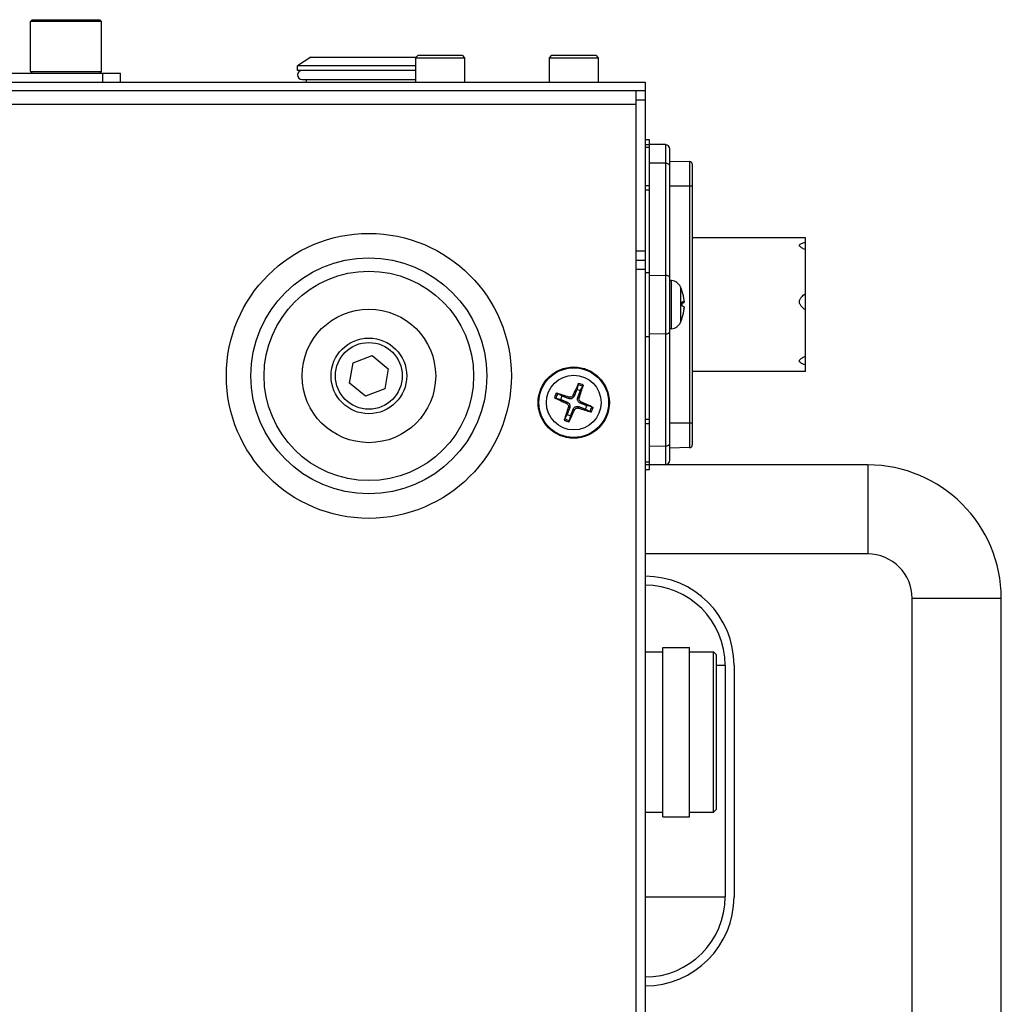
# Model space of a CAD drawing. Header units: millimetres. Extents: x 0 to 2376, y 0 to 1680.
# Tile 11 of 61: x 864 to 975, y 346 to 457. Entities that reach past the tile are written whole.
import ezdxf

# ---------------------------------------------------------------- set-up
doc = ezdxf.new("R2010")
doc.units = ezdxf.units.MM
doc.header["$LTSCALE"] = 0.2

# ---------------------------------------------------------------- blocks, each defined once
blk = doc.blocks.new('A$C0e24132f')
for p, q in [((272.1, -12), (271.9, -12.2)), ((272.1, -12), (279.7, -12)), ((279.7, -12), (279.9, -12.2)), ((279.9, -12.2), (271.9, -12.2)), ((271.9, -17.8), (271.9, -12.2)), ((279.9, -17.8), (279.9, -12.2)), ((303.4, -16.2), (301.9, -17.2)), ((303.4, -16.2), (315.22, -16.2)), ((315.43, -16), (315.15, -16.28)), ((315.15, -16.28), (320.65, -16.28)), ((315.15, -16.28), (315.15, -19)), ((315.43, -16), (320.38, -16)), ((320.38, -16), (320.65, -16.28)), ((320.65, -16.28), (320.65, -19)), ((330.42, -16), (330.15, -16.28)), ((330.15, -16.28), (335.65, -16.28)), ((330.15, -16.28), (330.15, -19)), ((330.42, -16), (335.38, -16)), ((335.38, -16), (335.65, -16.28)), ((335.65, -16.28), (335.65, -19)), ((315.15, -17.2), (301.9, -17.2)), ((301.9, -17.7), (301.9, -17.2)), ((269.5, -18), (282, -18)), ((271.9, -17.8), (279.9, -17.8)), ((272.1, -18), (271.9, -17.8)), ((279.7, -18), (279.9, -17.8)), ((280, -18), (280, -19)), ((282, -19), (282, -18)), ((315.15, -17.7), (301.9, -17.7)), ((302.4, -18.7), (315.15, -18.7)), ((302.9, -19), (302.9, -18.7)), ((-59.1, -19), (340.9, -19)), ((340.9, -19), (340.9, -217.5)), ((340.9, -20), (-59.1, -20)), ((339.9, -217.5), (339.9, -20)), ((339.9, -21), (340.9, -21)), ((-58.1, -21.5), (339.9, -21.5)), ((341.4, -25.5), (340.9, -25.5)), ((340.9, -26), (341.4, -26)), ((341.4, -26.35), (340.9, -26.35)), ((341.4, -26), (341.4, -25.5)), ((343.21, -26.03), (341.4, -26)), ((341.4, -62.5), (341.4, -26)), ((343.21, -26.03), (343.21, -61.97)), ((343.7, -61.47), (343.7, -26.53)), ((343.21, -28.13), (341.4, -28.12)), ((343.7, -27.9), (345.91, -27.94)), ((345.91, -27.94), (345.91, -60.06)), ((341.4, -30.65), (340.9, -30.65)), ((346.2, -30.7), (343.7, -30.7)), ((346.2, -30.7), (346.2, -57.3)), ((340.9, -31.1), (341.4, -31.1)), ((358.9, -36.5), (346.2, -36.5)), ((358.9, -51.5), (358.9, -36.5)), ((340.9, -38), (339.9, -38)), ((339.9, -39), (340.9, -39)), ((339.9, -40), (340.9, -40)), ((341.4, -40.43), (340.9, -40.43)), ((341.4, -40.7), (343.21, -40.72)), ((343.89, -41.29), (343.7, -41.27)), ((343.89, -46.71), (343.89, -41.29)), ((344.88, -42), (344.88, -46)), ((345.08, -42.53), (345.08, -42.52)), ((345.08, -44.17), (345.08, -43.7)), ((345.08, -44.17), (345.08, -43.7)), ((345.27, -43.72), (345.08, -43.74)), ((345.27, -43.72), (345.08, -43.74)), ((345.27, -43.76), (345.08, -43.78)), ((345.27, -44.47), (345.27, -44.47)), ((345.08, -45.45), (345.08, -45.44)), ((345.08, -45.48), (345.08, -45.45)), ((343.21, -47.28), (341.4, -47.3)), ((343.89, -46.71), (343.7, -46.73)), ((340.9, -47.57), (341.4, -47.57)), ((308.12, -50.53), (310.28, -49.72)), ((310.28, -49.72), (312.06, -51.19)), ((307.74, -52.81), (308.12, -50.53)), ((312.06, -51.19), (311.68, -53.47)), ((358.9, -51.5), (346.2, -51.5)), ((309.52, -54.28), (307.74, -52.81)), ((333.38, -52.98), (333.24, -53.54)), ((311.68, -53.47), (309.52, -54.28)), ((331.59, -54.26), (331.09, -53.99)), ((333.64, -53.69), (333.91, -53.19)), ((330.88, -54.52), (331.44, -54.66)), ((332.1, -55.11), (332.17, -54.95)), ((332.39, -54.38), (332.33, -54.55)), ((332.79, -54.2), (332.95, -54.27)), ((333.52, -54.49), (333.35, -54.43)), ((333.7, -54.89), (333.63, -55.05)), ((332.16, -56.31), (331.89, -56.81)), ((332.28, -55.51), (332.45, -55.57)), ((333.01, -55.8), (332.85, -55.73)), ((333.41, -55.62), (333.47, -55.45)), ((334.21, -55.74), (334.71, -56.01)), ((334.92, -55.48), (334.36, -55.34)), ((332.42, -57.02), (332.56, -56.46)), ((341.4, -56.9), (340.9, -56.9)), ((340.9, -57.35), (341.4, -57.35)), ((346.2, -57.3), (343.7, -57.3)), ((341.4, -59.88), (343.21, -59.87)), ((345.91, -60.06), (343.7, -60.1)), ((340.9, -61.65), (341.4, -61.65)), ((365.9, -62), (340.9, -62)), ((340.9, -62.5), (341.4, -62.5)), ((343.21, -61.97), (341.4, -62)), ((365.9, -62), (365.9, -72)), ((365.9, -72), (340.9, -72)), ((380.9, -77), (370.9, -77)), ((370.9, -177), (370.9, -77)), ((380.9, -177), (380.9, -77)), ((342.9, -101.5), (342.9, -82.5)), ((342.9, -82.5), (345.9, -82.5)), ((345.9, -101.5), (345.9, -82.5)), ((340.9, -83), (342.9, -83)), ((345.9, -83), (348.6, -83)), ((348.6, -101), (348.6, -83)), ((348.9, -83.3), (348.6, -83)), ((348.9, -83.3), (348.9, -100.7)), ((348.9, -84.5), (349.9, -84.5)), ((349.9, -84.5), (349.9, -110.5)), ((350.9, -84.5), (350.9, -110.5)), ((340.9, -101), (342.9, -101)), ((342.9, -101.5), (345.9, -101.5)), ((345.9, -101), (348.6, -101)), ((348.9, -100.7), (348.6, -101)), ((340.9, -110.5), (349.9, -110.5))]:
    blk.add_line(p, q)
for centre, radius in [((309.9, -52), 16), ((309.9, -52), 13.25), ((309.9, -52), 11.76), ((309.9, -52), 7.5), ((309.9, -52), 4.25), ((309.9, -52), 3.75), ((332.9, -55), 4), ((332.9, -55), 3.91), ((332.9, -55), 3.07)]:
    blk.add_circle(centre, radius)
for centre, radius, start, end in [((302.4, -18.2), 0.5, 90, 270), ((343.2, -26.53), 0.5, 0, 89), ((345.9, -28.24), 0.3, 0, 89), ((343.78, -42.48), 1.2, 23.5471, 85), ((340.3, -44), 5, 17.2487, 23.5471), ((344.98, -42.55), 0.101, 3.3092, 17.2487), ((343.78, -45.52), 1.2, 275, 336.4529), ((340.3, -44), 5, 336.4529, 342.7513), ((344.98, -45.45), 0.101, 342.7513, 0), ((332.9, -55), 2.07, 60.9141, 76.616), ((332.9, -55), 2.23, 61.5284, 76.0016), ((332.9, -55), 2.23, 151.5284, 166.0016), ((332.9, -55), 2.07, 150.9141, 166.616), ((332.9, -55), 1.5, 60.6547, 76.8753), ((332.9, -55), 1.5, 150.6547, 166.8753), ((332.9, -55), 1.5, 240.6547, 256.8753), ((332.9, -55), 1.5, 330.6547, 346.8753), ((332.9, -55), 2.07, 330.9141, 346.616), ((332.9, -55), 2.23, 331.5284, 346.0016), ((332.9, -55), 2.23, 241.5284, 256.0016), ((332.9, -55), 2.07, 240.9141, 256.616), ((345.9, -59.76), 0.3, 271, 0), ((343.2, -61.47), 0.5, 271, 0), ((365.9, -77), 15, 0, 90), ((365.9, -77), 5, 0, 90), ((340.9, -84.5), 10, 0, 90), ((340.9, -84.5), 9, 0, 90), ((340.9, -110.5), 9, 270, 0), ((340.9, -110.5), 10, 270, 0)]:
    blk.add_arc(centre, radius, start, end)
for centre, major_axis, ratio, start_param, end_param in [((343.2, -28.41), (0.5, 0), 0.549899, 0, 1.553343), ((343.2, -40.99), (0.5, 0), 0.549899, 0, 1.553343), ((340.32, -44.01), (-2.52, -4.32), 0.994898, 2.191744, 2.397806), ((340.32, -44.17), (4.98, 0.44), 0.03509, 0.087847, 0.293909), ((340.32, -44.17), (4.98, 0.44), 0.050809, 5.984888, 6.187816), ((340.32, -43.83), (4.98, -0.44), 0.050809, 0.09537, 0.301432), ((340.32, -44.01), (-1.87, -4.64), 0.995576, 1.658111, 1.864174), ((340.32, -43.99), (-2.52, 4.32), 0.994898, 3.888396, 4.091441), ((343.2, -47.01), (0.5, 0), 0.549899, 4.729842, 6.283185), ((333.03, -55.06), (-2.66, -5.93), 0.087156, 4.368276, 4.60726), ((332.77, -54.96), (2.04, 6.17), 0.087156, 4.817518, 5.056502), ((332.86, -55.13), (-6.17, 2.04), 0.087156, 4.817518, 5.056502), ((332.96, -54.87), (5.93, -2.66), 0.087156, 4.368276, 4.60726), ((332.84, -55.13), (-5.93, 2.66), 0.087156, 4.368276, 4.60726), ((333.03, -55.04), (-2.04, -6.17), 0.087156, 4.817518, 5.056502), ((332.77, -54.94), (2.66, 5.93), 0.087156, 4.368276, 4.60726), ((332.94, -54.87), (6.17, -2.04), 0.087156, 4.817518, 5.056502), ((343.2, -59.59), (0.5, 0), 0.549899, 4.729842, 6.283185)]:
    blk.add_ellipse(centre, major_axis=major_axis, ratio=ratio, start_param=start_param, end_param=end_param)
for points, knots in [([(346.2, -28.24), (346.2, -28.24), (346.2, -28.3), (346.2, -28.42), (346.2, -28.54), (346.2, -28.72), (346.2, -28.96), (346.2, -29.19), (346.2, -29.47), (346.2, -29.77), (346.2, -30.07), (346.2, -30.38), (346.2, -30.7)], [0, 0, 0, 0, 0.25, 0.25, 0.25, 0.5, 0.5, 0.5, 0.75, 0.75, 0.75, 1, 1, 1, 1]), ([(358.9, -37.81), (358.74, -37.75), (358.6, -37.68), (358.41, -37.58), (358.35, -37.53), (358.26, -37.44), (358.24, -37.39), (358.24, -37.3), (358.26, -37.26), (358.35, -37.18), (358.41, -37.15), (358.6, -37.07), (358.74, -37.02), (358.9, -36.98)], [-1.31161, -1.31161, -1.31161, -1.31161, -1.2581378, -1.2581378, -1.2293251, -1.2293251, -1.2005123, -1.2005123, -1.1716995, -1.1716995, -1.1428867, -1.1428867, -1.0894145, -1.0894145, -1.0894145, -1.0894145]), ([(358.9, -44.57), (358.74, -44.47), (358.6, -44.35), (358.41, -44.14), (358.35, -44.06), (358.26, -43.87), (358.24, -43.77), (358.24, -43.58), (358.26, -43.48), (358.35, -43.3), (358.41, -43.21), (358.6, -43.01), (358.74, -42.89), (358.9, -42.78)], [-1.3120515, -1.3120515, -1.3120515, -1.3120515, -1.2585901, -1.2585901, -1.2297712, -1.2297712, -1.2009523, -1.2009523, -1.1721334, -1.1721334, -1.1433145, -1.1433145, -1.0898531, -1.0898531, -1.0898531, -1.0898531]), ([(345.27, -43.53), (345.27, -43.56), (345.28, -43.58), (345.28, -43.63), (345.28, -43.65), (345.28, -43.69), (345.28, -43.7), (345.28, -43.72), (345.27, -43.72), (345.27, -43.72)], [0, 0, 0, 0, 0.00749492, 0.00749492, 0.01498984, 0.01498984, 0.02248639, 0.02248639, 0.02966793, 0.02966793, 0.02966793, 0.02966793]), ([(345.27, -43.76), (345.27, -43.76), (345.28, -43.75), (345.28, -43.73), (345.28, -43.71), (345.28, -43.69), (345.28, -43.69), (345.28, -43.68)], [0, 0, 0, 0, 0.00749492, 0.00749492, 0.01498984, 0.01498984, 0.01674982, 0.01674982, 0.01674982, 0.01674982]), ([(345.27, -44.24), (345.27, -44.24), (345.28, -44.25), (345.28, -44.27), (345.28, -44.29), (345.28, -44.32), (345.28, -44.35), (345.28, -44.39), (345.27, -44.42), (345.27, -44.44)], [0, 0, 0, 0, 0.00749492, 0.00749492, 0.01498984, 0.01498984, 0.02248639, 0.02248639, 0.02966793, 0.02966793, 0.02966793, 0.02966793]), ([(345.27, -44.47), (345.27, -44.44), (345.28, -44.42), (345.28, -44.37), (345.28, -44.35), (345.28, -44.33), (345.28, -44.32), (345.28, -44.32)], [0, 0, 0, 0, 0.00749492, 0.00749492, 0.01498984, 0.01498984, 0.01674982, 0.01674982, 0.01674982, 0.01674982]), ([(358.9, -50.76), (358.74, -50.72), (358.6, -50.66), (358.41, -50.57), (358.35, -50.52), (358.26, -50.43), (358.24, -50.38), (358.24, -50.28), (358.26, -50.22), (358.35, -50.12), (358.41, -50.07), (358.6, -49.94), (358.74, -49.87), (358.9, -49.8)], [-1.3120515, -1.3120515, -1.3120515, -1.3120515, -1.2585901, -1.2585901, -1.2297712, -1.2297712, -1.2009523, -1.2009523, -1.1721334, -1.1721334, -1.1433145, -1.1433145, -1.0898531, -1.0898531, -1.0898531, -1.0898531]), ([(333.38, -52.98), (333.38, -52.98), (333.38, -52.97), (333.39, -52.95), (333.4, -52.94), (333.41, -52.91), (333.41, -52.89), (333.43, -52.87), (333.43, -52.85), (333.44, -52.84)], [0.0427285, 0.0427285, 0.0427285, 0.0427285, 0.04646968, 0.04646968, 0.0511089, 0.0511089, 0.05581605, 0.05581605, 0.05997866, 0.05997866, 0.05997866, 0.05997866]), ([(333.96, -53.04), (333.96, -53.06), (333.95, -53.07), (333.94, -53.1), (333.94, -53.12), (333.93, -53.14), (333.92, -53.16), (333.91, -53.18), (333.91, -53.18), (333.91, -53.19)], [0.01456007, 0.01456007, 0.01456007, 0.01456007, 0.01872268, 0.01872268, 0.02342983, 0.02342983, 0.02806906, 0.02806906, 0.03181023, 0.03181023, 0.03181023, 0.03181023]), ([(330.94, -53.94), (330.96, -53.94), (330.97, -53.95), (331, -53.96), (331.02, -53.96), (331.04, -53.97), (331.06, -53.98), (331.08, -53.99), (331.08, -53.99), (331.09, -53.99)], [0.01456007, 0.01456007, 0.01456007, 0.01456007, 0.01872268, 0.01872268, 0.02342983, 0.02342983, 0.02806906, 0.02806906, 0.03181023, 0.03181023, 0.03181023, 0.03181023]), ([(330.88, -54.52), (330.88, -54.52), (330.87, -54.52), (330.85, -54.51), (330.84, -54.5), (330.81, -54.49), (330.79, -54.49), (330.77, -54.47), (330.75, -54.47), (330.74, -54.46)], [0.0427285, 0.0427285, 0.0427285, 0.0427285, 0.04646968, 0.04646968, 0.0511089, 0.0511089, 0.05581605, 0.05581605, 0.05997866, 0.05997866, 0.05997866, 0.05997866]), ([(332.1, -55.11), (332.14, -55.12), (332.18, -55.15), (332.24, -55.21), (332.26, -55.25), (332.29, -55.33), (332.3, -55.38), (332.3, -55.45), (332.29, -55.48), (332.28, -55.51)], [0, 0, 0, 0, 0.01249978, 0.01249978, 0.02499956, 0.02499956, 0.03752367, 0.03752367, 0.04667661, 0.04667661, 0.04667661, 0.04667661]), ([(332.17, -54.95), (332.22, -54.97), (332.26, -54.99), (332.32, -55.04), (332.35, -55.06), (332.4, -55.13), (332.42, -55.17), (332.46, -55.24), (332.47, -55.28), (332.48, -55.36), (332.48, -55.4), (332.47, -55.48), (332.46, -55.53), (332.45, -55.57)], [0.22295627, 0.22295627, 0.22295627, 0.22295627, 0.23668795, 0.23668795, 0.24869912, 0.24869912, 0.26071028, 0.26071028, 0.27272145, 0.27272145, 0.28473261, 0.28473261, 0.29846429, 0.29846429, 0.29846429, 0.29846429]), ([(332.95, -54.27), (332.93, -54.32), (332.91, -54.36), (332.86, -54.42), (332.84, -54.45), (332.77, -54.5), (332.73, -54.52), (332.66, -54.56), (332.62, -54.57), (332.54, -54.58), (332.5, -54.58), (332.42, -54.57), (332.37, -54.56), (332.33, -54.55)], [0.22295627, 0.22295627, 0.22295627, 0.22295627, 0.23668795, 0.23668795, 0.24869912, 0.24869912, 0.26071028, 0.26071028, 0.27272145, 0.27272145, 0.28473261, 0.28473261, 0.29846429, 0.29846429, 0.29846429, 0.29846429]), ([(332.79, -54.2), (332.78, -54.24), (332.75, -54.28), (332.69, -54.34), (332.65, -54.36), (332.57, -54.39), (332.52, -54.4), (332.45, -54.4), (332.42, -54.39), (332.39, -54.38)], [0, 0, 0, 0, 0.01249978, 0.01249978, 0.02499956, 0.02499956, 0.03752367, 0.03752367, 0.04667661, 0.04667661, 0.04667661, 0.04667661]), ([(333.63, -55.05), (333.58, -55.03), (333.54, -55.01), (333.48, -54.96), (333.45, -54.94), (333.4, -54.87), (333.38, -54.83), (333.34, -54.76), (333.33, -54.72), (333.32, -54.64), (333.32, -54.6), (333.33, -54.52), (333.34, -54.47), (333.35, -54.43)], [0.22295627, 0.22295627, 0.22295627, 0.22295627, 0.23668795, 0.23668795, 0.24869912, 0.24869912, 0.26071028, 0.26071028, 0.27272145, 0.27272145, 0.28473261, 0.28473261, 0.29846429, 0.29846429, 0.29846429, 0.29846429]), ([(333.7, -54.89), (333.66, -54.88), (333.62, -54.85), (333.56, -54.79), (333.54, -54.75), (333.51, -54.67), (333.5, -54.62), (333.5, -54.55), (333.51, -54.52), (333.52, -54.49)], [0, 0, 0, 0, 0.01249978, 0.01249978, 0.02499956, 0.02499956, 0.03752367, 0.03752367, 0.04667661, 0.04667661, 0.04667661, 0.04667661]), ([(332.85, -55.73), (332.87, -55.68), (332.89, -55.64), (332.94, -55.58), (332.96, -55.55), (333.03, -55.5), (333.07, -55.48), (333.14, -55.44), (333.18, -55.43), (333.26, -55.42), (333.3, -55.42), (333.38, -55.43), (333.43, -55.44), (333.47, -55.45)], [0.22295627, 0.22295627, 0.22295627, 0.22295627, 0.23668795, 0.23668795, 0.24869912, 0.24869912, 0.26071028, 0.26071028, 0.27272145, 0.27272145, 0.28473261, 0.28473261, 0.29846429, 0.29846429, 0.29846429, 0.29846429]), ([(333.01, -55.8), (333.02, -55.76), (333.05, -55.72), (333.11, -55.66), (333.15, -55.64), (333.23, -55.61), (333.28, -55.6), (333.35, -55.6), (333.38, -55.61), (333.41, -55.62)], [0, 0, 0, 0, 0.01249978, 0.01249978, 0.02499956, 0.02499956, 0.03752367, 0.03752367, 0.04667661, 0.04667661, 0.04667661, 0.04667661]), ([(334.86, -56.06), (334.84, -56.06), (334.83, -56.05), (334.8, -56.04), (334.78, -56.04), (334.76, -56.03), (334.74, -56.02), (334.72, -56.01), (334.72, -56.01), (334.71, -56.01)], [0.01456007, 0.01456007, 0.01456007, 0.01456007, 0.01872268, 0.01872268, 0.02342983, 0.02342983, 0.02806906, 0.02806906, 0.03181023, 0.03181023, 0.03181023, 0.03181023]), ([(334.92, -55.48), (334.92, -55.48), (334.93, -55.48), (334.95, -55.49), (334.96, -55.5), (334.99, -55.51), (335.01, -55.51), (335.03, -55.53), (335.05, -55.53), (335.06, -55.54)], [0.0427285, 0.0427285, 0.0427285, 0.0427285, 0.04646968, 0.04646968, 0.0511089, 0.0511089, 0.05581605, 0.05581605, 0.05997866, 0.05997866, 0.05997866, 0.05997866]), ([(331.84, -56.96), (331.84, -56.94), (331.85, -56.93), (331.86, -56.9), (331.86, -56.88), (331.87, -56.86), (331.88, -56.84), (331.89, -56.82), (331.89, -56.82), (331.89, -56.81)], [0.01456007, 0.01456007, 0.01456007, 0.01456007, 0.01872268, 0.01872268, 0.02342983, 0.02342983, 0.02806906, 0.02806906, 0.03181023, 0.03181023, 0.03181023, 0.03181023]), ([(332.42, -57.02), (332.42, -57.02), (332.42, -57.03), (332.41, -57.05), (332.4, -57.06), (332.39, -57.09), (332.39, -57.11), (332.37, -57.13), (332.37, -57.15), (332.36, -57.16)], [0.0427285, 0.0427285, 0.0427285, 0.0427285, 0.04646968, 0.04646968, 0.0511089, 0.0511089, 0.05581605, 0.05581605, 0.05997866, 0.05997866, 0.05997866, 0.05997866]), ([(346.2, -57.3), (346.2, -57.62), (346.2, -57.93), (346.2, -58.23), (346.2, -58.53), (346.2, -58.8), (346.2, -59.04), (346.2, -59.28), (346.2, -59.46), (346.2, -59.58), (346.2, -59.7), (346.2, -59.76), (346.2, -59.76)], [0, 0, 0, 0, 0.25, 0.25, 0.25, 0.5, 0.5, 0.5, 0.75, 0.75, 0.75, 1, 1, 1, 1])]:
    blk.add_open_spline(points, degree=3, knots=knots)
blk.add_open_spline([(345.08, -43.7), (345.08, -43.7), (345.08, -43.7), (345.08, -43.7)], degree=3)
for points, weights in [([(333.24, -53.54), (333.04, -54.04), (332.95, -54.27)], [1, 1.44873413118, 1.8284082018]), ([(333.35, -54.43), (333.44, -54.19), (333.64, -53.69)], [1.8284082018, 1.44873413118, 1]), ([(331.44, -54.66), (331.94, -54.86), (332.17, -54.95)], [1, 1.44873413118, 1.8284082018]), ([(332.33, -54.55), (332.09, -54.46), (331.59, -54.26)], [1.8284082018, 1.44873413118, 1]), ([(334.36, -55.34), (333.86, -55.14), (333.63, -55.05)], [1, 1.44873413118, 1.8284082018]), ([(332.45, -55.57), (332.36, -55.81), (332.16, -56.31)], [1.8284082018, 1.44873413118, 1]), ([(332.56, -56.46), (332.76, -55.96), (332.85, -55.73)], [1, 1.44873413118, 1.8284082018]), ([(333.47, -55.45), (333.71, -55.54), (334.21, -55.74)], [1.8284082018, 1.44873413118, 1])]:
    blk.add_rational_spline(points, weights, degree=2)

msp = doc.modelspace()

# ---------------------------------------------------------------- block references
msp.add_blockref('A$C0e24132f', (593.734, 468.705))

doc.saveas('drawing.dxf')
